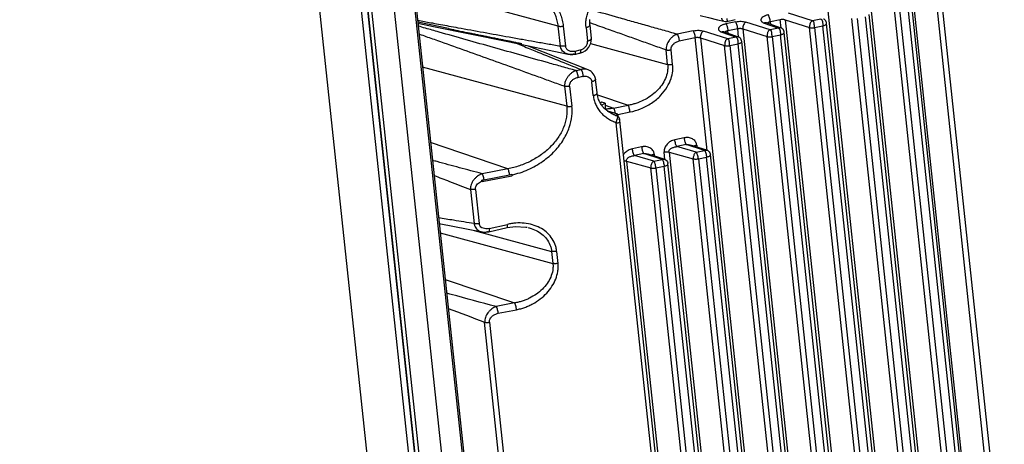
# Paper-space layout 'Layout1' of a CAD drawing. Header units: inches. Extents: x 29 to 351, y 58 to 234.
# Tile 16 of 104: x 100.77 to 108.17, y 66.22 to 69.42. Entities that reach past the tile are written whole.
import ezdxf

# ---------------------------------------------------------------- set-up
doc = ezdxf.new("R2010")
doc.units = ezdxf.units.IN
doc.header["$LTSCALE"] = 1.1
doc.header["$MEASUREMENT"] = 0
doc.layers.get('0').update_dxf_attribs({"linetype": 'CONTINUOUS'})
doc.layers.add('7_ALL_FEATURES', color=7, linetype='CONTINUOUS')

psp = doc.layouts.get("Layout1")

# ---------------------------------------------------------------- linework, layer by layer
at = {"color": 7, "linetype": 'Continuous'}
for p, q in [((102.9298, 73.7605), (104.328, 60.5789)), ((102.9329, 73.7577), (104.3311, 60.5764)), ((104.3632, 60.5669), (102.9651, 73.7482)), ((104.5193, 60.6937), (103.1442, 73.6569)), ((103.2914, 73.7158), (104.6622, 60.793)), ((103.3074, 73.6774), (104.6674, 60.8563)), ((105.1453, 68.7944), (105.133, 68.7879)), ((105.1692, 68.7431), (105.1713, 68.7431)), ((105.1713, 68.7431), (105.1747, 68.7432)), ((105.2316, 68.7028), (105.2498, 68.6974)), ((105.2498, 68.6974), (105.2503, 68.6923)), ((105.2525, 68.6922), (105.2503, 68.6923)), ((105.264, 68.7049), (105.2659, 68.687)), ((104.2579, 68.2114), (104.4517, 68.2494)), ((104.4517, 68.2494), (104.4672, 68.2524)), ((104.2423, 68.2085), (104.25, 68.21)), ((104.2428, 68.2048), (104.2423, 68.2086)), ((104.2432, 68.2012), (104.2428, 68.2048)), ((104.2432, 68.2012), (104.2435, 68.1975)), ((104.2442, 68.1971), (104.2435, 68.1975)), ((104.25, 68.21), (104.2579, 68.2114))]:
    psp.add_line(p, q, dxfattribs=at)
for points, start_tangent, end_tangent in [([(104.3163, 69.675), (104.3245, 69.6765), (104.3482, 69.6805), (104.3958, 69.6858), (104.4904, 69.6847), (104.582, 69.6675), (104.666, 69.6344), (104.7375, 69.5866), (104.7945, 69.5252), (104.8168, 69.49), (104.8347, 69.452), (104.8477, 69.4112), (104.852, 69.3896), (104.8548, 69.3674)], (0.980666, 0.195689), (0.084526, -0.996421)), ([(104.4677, 68.2478), (104.5898, 68.2874), (104.7007, 68.3503), (104.7915, 68.4289), (104.8577, 68.5158), (104.8999, 68.6058), (104.919, 68.6908), (104.9187, 68.7651)], (0.976971, 0.213373), (-0.143803, 0.989606)), ([(105.1701, 68.787), (105.17, 68.7643), (105.1697, 68.7432)], (0.10548, -0.994421), (0.083347, -0.996521)), ([(105.2503, 68.6923), (105.2478, 68.6942), (105.2456, 68.6958), (105.2434, 68.6972), (105.2414, 68.6983), (105.2399, 68.6991)], (-0.788933, 0.614479), (-0.922324, 0.386418)), ([(105.2596, 68.69), (105.258, 68.6905), (105.2563, 68.6911), (105.2545, 68.6918), (105.2525, 68.6922)], (-0.985023, 0.172423), (-0.992328, 0.123633)), ([(105.2595, 68.69), (105.2608, 68.6884), (105.2617, 68.6861), (105.262, 68.6806), (105.2616, 68.6774)], (0.677935, -0.735122), (-0.195362, -0.980731)), ([(105.2649, 68.6878), (105.2646, 68.688), (105.2631, 68.6888), (105.2614, 68.6895), (105.2596, 68.69)], (-0.824074, 0.566482), (-0.985516, 0.16958)), ([(105.2556, 68.6589), (105.2553, 68.6576), (105.254, 68.6533), (105.2531, 68.649), (105.2528, 68.6469), (105.2526, 68.6448), (105.2526, 68.6438), (105.2526, 68.6428), (105.2526, 68.6418), (105.2527, 68.6408)], (-0.308507, -0.951222), (0.105483, -0.994421)), ([(105.2616, 68.6774), (105.2607, 68.6739), (105.2595, 68.6701), (105.2581, 68.6661), (105.2556, 68.6589)], (-0.195362, -0.980731), (-0.308507, -0.951222)), ([(104.2441, 68.2566), (104.2447, 68.2557), (104.2452, 68.2548), (104.2458, 68.2539), (104.2464, 68.2528), (104.2475, 68.2505), (104.2486, 68.2479), (104.2508, 68.2419), (104.2529, 68.2352), (104.2564, 68.2206), (104.2576, 68.2131), (104.2579, 68.2115), (104.2579, 68.2114)], (0.594124, -0.804374), (0.132218, -0.991221)), ([(104.4517, 68.2494), (104.4503, 68.2582), (104.4468, 68.2734), (104.4424, 68.2861), (104.4401, 68.291), (104.439, 68.2929), (104.438, 68.2945)], (-0.127251, 0.99187), (-0.594128, 0.80437)), ([(104.4672, 68.2524), (104.4682, 68.2505), (104.469, 68.2477), (104.4695, 68.2448), (104.4695, 68.2424), (104.469, 68.2411), (104.4689, 68.2411)], (0.684877, -0.728658), (-0.998656, 0.051835)), ([(104.1955, 68.139), (104.1957, 68.1522), (104.2006, 68.1662), (104.2104, 68.1798), (104.2249, 68.1919), (104.2432, 68.201)], (-0.1675, 0.985872), (0.935847, 0.352407)), ([(104.2423, 68.2086), (104.2434, 68.2066), (104.2442, 68.2039), (104.2447, 68.2009), (104.2448, 68.1984), (104.2443, 68.1972), (104.2442, 68.1972)], (0.757637, -0.652677), (-0.99868, 0.051368))]:
    psp.add_spline(points, degree=3, dxfattribs=dict(at, start_tangent=start_tangent, end_tangent=end_tangent))
at = {"layer": '7_ALL_FEATURES', "color": 7, "linetype": 'Continuous'}
for p, q in [((103.9989, 60.3112), (100.7686, 90.7656)), ((104.3075, 60.3509), (101.0771, 90.8053)), ((104.8171, 69.3674), (103.7334, 69.661)), ((107.4781, 69.6186), (107.9511, 65.1596)), ((107.1616, 69.5513), (107.6345, 65.0923)), ((107.4446, 69.5051), (107.9159, 65.0615)), ((107.4729, 69.5236), (107.9441, 65.0806)), ((108.132, 65.1157), (107.6607, 69.5593)), ((107.699, 69.5591), (108.1703, 65.1156)), ((106.7294, 69.4065), (106.5468, 69.4658)), ((106.8425, 69.4834), (107.3155, 65.0244)), ((107.5969, 64.9936), (107.1256, 69.4372)), ((107.6251, 65.0128), (107.1538, 69.4558)), ((107.8155, 65.0484), (107.3441, 69.492)), ((107.3824, 69.4918), (107.8537, 65.0483)), ((103.9913, 69.3485), (103.7615, 69.3958)), ((103.7621, 69.3907), (103.8805, 69.3652)), ((103.8805, 69.3652), (104.4391, 69.2513)), ((104.833, 69.2176), (104.8171, 69.3674)), ((104.8548, 69.3674), (104.8707, 69.2176)), ((105.0264, 69.3574), (105.0374, 69.2541)), ((105.0536, 69.3935), (105.06, 69.3912)), ((105.0547, 69.3763), (105.0656, 69.273)), ((105.06, 69.3912), (105.0802, 69.3841)), ((106.0151, 69.4146), (106.0623, 69.4033)), ((106.1512, 69.3997), (106.0779, 69.3842)), ((106.0841, 69.403), (106.0942, 69.4051)), ((106.0841, 69.403), (106.0841, 69.403)), ((106.4104, 69.3387), (106.2278, 69.398)), ((106.365, 69.39), (106.4726, 69.3519)), ((106.3816, 69.392), (106.3815, 69.3921)), ((106.4919, 69.353), (106.3817, 69.392)), ((106.4118, 69.4016), (106.4851, 69.4172)), ((106.4141, 69.3805), (106.4118, 69.4016)), ((106.4919, 69.353), (106.4851, 69.4172)), ((106.5235, 69.4156), (106.7061, 69.3564)), ((106.5235, 69.4156), (106.9965, 64.9566)), ((107.1774, 64.9127), (106.7061, 69.3564)), ((106.7916, 69.4197), (106.7294, 69.4065)), ((106.7444, 69.3562), (106.8065, 69.3694)), ((106.7444, 69.3562), (107.2157, 64.9126)), ((107.2779, 64.9258), (106.8065, 69.3694)), ((107.3061, 64.945), (106.8348, 69.3879)), ((107.4965, 64.9805), (107.0251, 69.4242)), ((107.0634, 69.424), (107.5347, 64.9804)), ((105.8321, 69.3319), (105.7118, 69.3063)), ((105.7267, 69.256), (105.8471, 69.2815)), ((105.9372, 68.4321), (105.847, 69.2816)), ((106.0914, 69.2709), (105.9088, 69.3302)), ((106.0459, 69.3222), (106.1536, 69.2841)), ((106.0626, 69.3242), (106.0624, 69.3242)), ((106.1729, 69.2852), (106.0627, 69.3242)), ((106.1536, 69.2841), (106.0914, 69.2709)), ((106.0928, 69.3338), (106.1661, 69.3494)), ((106.0951, 69.3127), (106.0928, 69.3338)), ((106.1729, 69.2852), (106.1661, 69.3494)), ((106.1734, 69.285), (106.1729, 69.2851)), ((106.2045, 69.3478), (106.3871, 69.2885)), ((106.2045, 69.3478), (106.6775, 64.8888)), ((106.8584, 64.8449), (106.3871, 69.2885)), ((106.4726, 69.3519), (106.4104, 69.3387)), ((106.4253, 69.2883), (106.4875, 69.3016)), ((106.4253, 69.2883), (106.8967, 64.8448)), ((106.9588, 64.858), (106.4875, 69.3016)), ((106.4924, 69.3528), (106.492, 69.353)), ((106.9871, 64.8772), (106.5158, 69.3201)), ((104.4391, 69.2513), (104.8914, 69.1554)), ((104.5004, 69.2384), (104.5379, 69.2233)), ((104.5326, 69.2384), (104.5433, 69.2362)), ((105.0413, 69.038), (104.5871, 69.2199)), ((105.0608, 69.2363), (105.6394, 69.0796)), ((105.0659, 69.27), (105.0656, 69.273)), ((105.8855, 69.2799), (106.068, 69.2207)), ((105.8855, 69.2799), (106.3584, 64.821)), ((106.5394, 64.7771), (106.068, 69.2207)), ((106.1063, 69.2205), (106.1685, 69.2337)), ((106.1063, 69.2205), (106.5776, 64.7769)), ((106.6398, 64.7902), (106.1685, 69.2337)), ((106.668, 64.8093), (106.1968, 69.2523)), ((104.8914, 69.1554), (104.8899, 69.1557)), ((104.8899, 69.1557), (104.906, 69.1531)), ((104.8945, 69.1547), (104.8914, 69.1554)), ((104.9418, 69.1553), (104.9491, 69.157)), ((104.9432, 69.1795), (104.9816, 69.1878)), ((104.9802, 69.164), (105.0023, 69.1718)), ((105.6394, 69.0796), (105.6278, 69.1891)), ((105.6772, 69.0796), (105.6656, 69.1891)), ((104.881, 68.7651), (103.7973, 69.0586)), ((104.9511, 69.0326), (104.9895, 69.0401)), ((104.9642, 68.9814), (105.0026, 68.9895)), ((105.0413, 69.038), (105.041, 69.0381)), ((104.8651, 68.9149), (104.881, 68.7651)), ((104.9028, 68.9148), (104.9187, 68.7651)), ((105.0807, 68.8459), (105.0697, 68.9493)), ((105.1089, 68.8648), (105.098, 68.9681)), ((105.111, 68.8505), (105.3423, 68.772)), ((105.1427, 68.7726), (105.1701, 68.787)), ((105.1701, 68.787), (105.1453, 68.7944)), ((105.17, 68.7715), (105.2321, 68.7505)), ((105.2321, 68.7505), (105.3423, 68.772)), ((105.264, 68.7049), (105.1895, 68.727)), ((105.2498, 68.6974), (105.264, 68.7049)), ((105.2644, 68.703), (105.3578, 68.7221)), ((105.6414, 64.9761), (105.2527, 68.6408)), ((105.2813, 68.6561), (105.2813, 68.6564)), ((105.6693, 64.9982), (105.2813, 68.6564)), ((104.438, 68.2945), (103.8575, 68.4913)), ((105.7631, 68.5266), (105.6934, 68.5118)), ((105.7785, 68.4756), (105.7088, 68.4608)), ((105.9173, 68.4325), (105.7785, 68.4756)), ((105.933, 68.4344), (105.8115, 68.4721)), ((105.858, 68.4724), (105.8596, 68.4572)), ((105.4441, 68.4588), (105.3744, 68.444)), ((105.4595, 68.4078), (105.3898, 68.393)), ((105.5361, 68.3515), (105.3898, 68.393)), ((105.5982, 68.3647), (105.4595, 68.4078)), ((105.614, 68.3666), (105.4924, 68.4043)), ((105.5389, 68.4046), (105.5406, 68.3894)), ((105.6185, 68.364), (105.6127, 68.4192)), ((105.6504, 68.4201), (105.8322, 68.3686)), ((105.6504, 68.4201), (105.9554, 65.5452)), ((105.8551, 68.4193), (105.7088, 68.4608)), ((105.8551, 68.4193), (105.9173, 68.4325)), ((106.2658, 65.5255), (105.9609, 68.4004)), ((105.3314, 68.3522), (105.5132, 68.3008)), ((105.3314, 68.3522), (105.6364, 65.4773)), ((105.5361, 68.3515), (105.5982, 68.3647)), ((105.9468, 65.4577), (105.6419, 68.3326)), ((106.1372, 65.4936), (105.8322, 68.3686)), ((105.8704, 68.3687), (105.9326, 68.3816)), ((105.8704, 68.3687), (106.1754, 65.4934)), ((106.2376, 65.5067), (105.9326, 68.3816)), ((104.438, 68.2945), (104.2441, 68.2566)), ((105.8181, 65.4258), (105.5132, 68.3008)), ((105.5514, 68.3009), (105.6136, 68.3137)), ((105.5514, 68.3009), (105.8564, 65.4256)), ((105.9186, 65.4388), (105.6136, 68.3137)), ((104.2442, 68.1971), (104.4689, 68.2411)), ((104.1578, 68.139), (104.1851, 67.8819)), ((104.1955, 68.139), (104.2228, 67.8819)), ((103.922, 67.8833), (104.2423, 67.819)), ((104.2968, 67.8442), (104.4351, 67.8759)), ((103.9296, 67.8114), (104.7769, 67.5819)), ((104.185, 67.8305), (104.7672, 67.6728)), ((104.2423, 67.819), (104.2443, 67.8186)), ((104.2443, 67.8186), (104.2527, 67.8174)), ((104.2943, 67.8198), (104.4325, 67.8516)), ((104.2943, 67.8198), (104.2943, 67.8198)), ((104.7672, 67.6728), (104.7769, 67.5819)), ((104.805, 67.6727), (104.8146, 67.5819)), ((103.9667, 67.4616), (104.4888, 67.2845)), ((104.4888, 67.2845), (104.3501, 67.2574)), ((104.3645, 67.2067), (104.5032, 67.2339)), ((104.3831, 66.0152), (104.2638, 67.14)), ((104.3009, 67.1408), (104.4206, 66.0141))]:
    psp.add_line(p, q, dxfattribs=at)
for points in [[(105.8839, 69.4461), (105.9454, 69.4313), (106.0151, 69.4146)], [(105.0546, 69.3763), (105.0534, 69.3962), (105.054, 69.4169)], [(106.0618, 69.4034), (106.0716, 69.4018), (106.0816, 69.4025), (106.0841, 69.403)], [(106.0942, 69.4051), (106.1281, 69.4123), (106.1462, 69.4161)], [(106.8347, 69.3878), (106.8338, 69.3935), (106.8314, 69.4007), (106.8282, 69.4068), (106.8244, 69.4118), (106.8201, 69.4158), (106.8156, 69.4187), (106.8114, 69.4206)], [(103.9913, 69.3482), (103.997, 69.347), (104.0031, 69.3458), (104.0093, 69.3445), (104.0156, 69.3432), (104.0286, 69.3406)], [(104.0286, 69.3406), (104.0353, 69.3392), (104.0421, 69.3378), (104.0491, 69.3364), (104.0634, 69.3335)], [(104.0634, 69.3335), (104.0707, 69.332), (104.0781, 69.3305), (104.0932, 69.3274)], [(104.0932, 69.3274), (104.1008, 69.3259), (104.1085, 69.3243), (104.1162, 69.3227), (104.1318, 69.3196)], [(104.1318, 69.3196), (104.1396, 69.318), (104.1475, 69.3164), (104.1554, 69.3148), (104.1632, 69.3132), (104.1791, 69.31)], [(104.1791, 69.31), (104.187, 69.3084), (104.1949, 69.3068), (104.2029, 69.3052), (104.2108, 69.3035), (104.2188, 69.3019), (104.2347, 69.2987)], [(104.2347, 69.2987), (104.2426, 69.2971), (104.2506, 69.2955), (104.2585, 69.2939), (104.2664, 69.2923), (104.2744, 69.2907), (104.2823, 69.2891), (104.2901, 69.2875), (104.298, 69.2859), (104.3058, 69.2843), (104.3214, 69.2811)], [(104.3214, 69.2811), (104.3292, 69.2796), (104.3369, 69.278), (104.3446, 69.2764), (104.3522, 69.2749), (104.3599, 69.2733), (104.3674, 69.2718), (104.375, 69.2703), (104.3824, 69.2688), (104.3899, 69.2673), (104.3973, 69.2658), (104.4046, 69.2643), (104.4119, 69.2628), (104.4191, 69.2613), (104.4263, 69.2599), (104.4334, 69.2584), (104.4405, 69.257), (104.4475, 69.2556), (104.4544, 69.2542), (104.4613, 69.2528), (104.4681, 69.2514), (104.4749, 69.25), (104.4816, 69.2487), (104.4882, 69.2474), (104.4947, 69.246), (104.5012, 69.2447)], [(106.1967, 69.2521), (106.1957, 69.2578), (106.1933, 69.2651), (106.1901, 69.2712), (106.1863, 69.2761), (106.182, 69.2801), (106.1776, 69.283), (106.1733, 69.2849)], [(106.5157, 69.32), (106.5153, 69.3235), (106.5146, 69.327), (106.5137, 69.3302), (106.5126, 69.3332), (106.5114, 69.3361), (106.51, 69.3388), (106.5084, 69.3413), (106.5067, 69.3434), (106.505, 69.3454), (106.5031, 69.3471), (106.5011, 69.3485), (106.4991, 69.3498), (106.4972, 69.3508), (106.4954, 69.3516), (106.4938, 69.3522), (106.4925, 69.3527)], [(104.5012, 69.2447), (104.514, 69.2421), (104.5203, 69.2408), (104.5265, 69.2396), (104.5326, 69.2384)], [(105.0023, 69.1718), (105.0195, 69.1822), (105.034, 69.1945), (105.0459, 69.2082), (105.0551, 69.2229)], [(105.0551, 69.2229), (105.0617, 69.2385), (105.0653, 69.2545), (105.0659, 69.27)], [(104.906, 69.1531), (104.9269, 69.153), (104.9418, 69.1553)], [(104.9491, 69.157), (104.9752, 69.1628), (104.9802, 69.164)], [(105.098, 68.9681), (105.0971, 68.9739), (105.0933, 68.9872), (105.0875, 68.9989), (105.0806, 69.009), (105.0728, 69.0176), (105.0646, 69.0247), (105.056, 69.0306), (105.0474, 69.0353), (105.041, 69.0381)], [(105.1818, 68.7327), (105.1771, 68.7364), (105.1725, 68.7402), (105.1679, 68.7443), (105.1634, 68.7485), (105.159, 68.753), (105.1547, 68.7576), (105.1505, 68.7625), (105.1464, 68.7677), (105.1424, 68.7731), (105.1385, 68.7788), (105.1347, 68.7849), (105.131, 68.7915), (105.1272, 68.7988), (105.1236, 68.807), (105.12, 68.816), (105.1167, 68.8259), (105.1138, 68.8364), (105.1114, 68.8477), (105.1095, 68.8595), (105.1089, 68.8648)], [(105.1911, 68.7259), (105.1865, 68.7292), (105.1818, 68.7327)], [(105.2046, 68.7172), (105.2002, 68.7198), (105.1957, 68.7228), (105.1911, 68.7259)], [(105.2203, 68.7084), (105.2166, 68.7103), (105.2127, 68.7124), (105.2087, 68.7147), (105.2046, 68.7172)], [(105.2366, 68.7005), (105.2337, 68.7018), (105.2306, 68.7033), (105.2273, 68.7048), (105.2239, 68.7065), (105.2203, 68.7084)], [(105.2399, 68.6991), (105.2394, 68.6993), (105.2366, 68.7005)], [(105.2713, 68.6825), (105.2668, 68.6864), (105.2649, 68.6878)], [(105.2813, 68.6565), (105.281, 68.6587), (105.2805, 68.6613), (105.2801, 68.6634), (105.2798, 68.6651), (105.2794, 68.668), (105.2787, 68.6711), (105.2773, 68.6747), (105.2749, 68.6785), (105.2713, 68.6825)], [(104.2527, 67.8174), (104.2728, 67.8169), (104.2943, 67.8199)], [(104.4324, 67.8517), (104.4963, 67.8609), (104.5737, 67.8557), (104.584, 67.8535)]]:
    psp.add_lwpolyline(points, dxfattribs=at)
for points, start_tangent, end_tangent in [([(104.8171, 69.3674), (104.8143, 69.3878), (104.8101, 69.4077), (104.798, 69.4454), (104.7812, 69.4806), (104.76, 69.5131), (104.7057, 69.5695), (104.6377, 69.6135), (104.5586, 69.6441), (104.5442, 69.6479)], (-0.104065, 0.99457), (-0.970399, 0.241509)), ([(105.0264, 69.3574), (105.0256, 69.3667), (105.0251, 69.3759), (105.0251, 69.3944), (105.0293, 69.4308), (105.0385, 69.4666), (105.0525, 69.5014), (105.0708, 69.5349), (105.0932, 69.5669), (105.1057, 69.5822), (105.1191, 69.597), (105.1261, 69.6043), (105.1297, 69.6078), (105.1333, 69.6114), (105.137, 69.6148), (105.1374, 69.6153)], (-0.112027, 0.993705), (0.729528, 0.683951)), ([(105.7118, 69.3063), (105.6566, 69.3218), (105.6015, 69.3373), (105.4915, 69.3682), (105.3817, 69.3991), (105.2721, 69.43), (105.0704, 69.487)], (-0.962831, 0.270104), (-0.96227, 0.272096)), ([(106.3969, 69.452), (106.3876, 69.4498), (106.3787, 69.447), (106.3704, 69.4437), (106.3628, 69.44), (106.3504, 69.4315), (106.3459, 69.427), (106.3428, 69.4222), (106.3411, 69.4174), (106.3408, 69.4126), (106.3418, 69.4079), (106.3442, 69.4035), (106.3525, 69.3959), (106.3582, 69.3927), (106.365, 69.39)], (-0.979804, -0.199961), (0.945849, -0.324607)), ([(106.4118, 69.4016), (106.4109, 69.4085), (106.4095, 69.4158), (106.4058, 69.4305), (106.4014, 69.4433), (106.3991, 69.4483), (106.398, 69.4503), (106.3969, 69.452)], (-0.10548, 0.994421), (-0.587314, 0.809359)), ([(103.7598, 69.4117), (103.7748, 69.4088), (103.8709, 69.3908), (103.9949, 69.3679)], (0.982595, -0.18576), (0.983602, -0.180355)), ([(104.9511, 69.0326), (104.8473, 69.0615), (104.7437, 69.0905), (104.5372, 69.1484), (104.3313, 69.2063), (104.1259, 69.2642), (103.9209, 69.3224), (103.8185, 69.3516), (103.7645, 69.3671)], (-0.963306, 0.268407), (-0.961159, 0.275996)), ([(103.9949, 69.3679), (104.063, 69.3555), (104.2551, 69.3207), (104.4474, 69.286), (104.5489, 69.2679)], (0.983602, -0.180355), (0.984483, -0.175482)), ([(104.8171, 69.3674), (104.819, 69.3669), (104.8211, 69.3665), (104.8254, 69.3659), (104.8349, 69.3653), (104.8449, 69.3659), (104.8548, 69.3674)], (0.965215, -0.261458), (0.978135, 0.207969)), ([(105.0264, 69.3574), (105.027, 69.3576), (105.0288, 69.358), (105.0299, 69.3583), (105.031, 69.3585), (105.0332, 69.3592), (105.0353, 69.3598), (105.0393, 69.3613), (105.043, 69.363), (105.0494, 69.367), (105.0518, 69.3692), (105.0535, 69.3715), (105.0545, 69.3738), (105.0547, 69.376), (105.0546, 69.3762)], (0.978135, 0.207969), (-0.106249, 0.99434)), ([(105.0802, 69.3841), (105.2078, 69.3388), (105.3126, 69.3016), (105.4175, 69.2642), (105.5226, 69.2267), (105.5752, 69.2079), (105.6278, 69.1891)], (0.942551, -0.334062), (0.941527, -0.336937)), ([(106.0779, 69.3842), (106.0686, 69.3819), (106.0597, 69.3791), (106.0514, 69.3758), (106.0438, 69.3721), (106.0314, 69.3637), (106.0269, 69.3591), (106.0238, 69.3544), (106.022, 69.3496), (106.0218, 69.3448), (106.0252, 69.3357), (106.0334, 69.328), (106.0392, 69.3249), (106.0459, 69.3222)], (-0.980705, -0.195494), (0.951116, -0.308835)), ([(106.0618, 69.4034), (106.0598, 69.4041), (106.0557, 69.4063), (106.0539, 69.4079), (106.0524, 69.4097), (106.0499, 69.4141), (106.0481, 69.4195), (106.0475, 69.4225), (106.047, 69.4259)], (-0.965608, 0.260003), (-0.10548, 0.994421)), ([(106.0779, 69.3842), (106.0801, 69.3806), (106.0824, 69.3758), (106.0847, 69.3698), (106.0869, 69.3631), (106.0889, 69.3557), (106.0906, 69.3481), (106.0919, 69.3406), (106.0928, 69.3338)], (0.580127, -0.814526), (0.105476, -0.994422)), ([(106.0836, 69.4257), (106.0844, 69.4195), (106.0854, 69.4142), (106.0859, 69.412), (106.0863, 69.4099), (106.0865, 69.4081), (106.0866, 69.4067), (106.0865, 69.4054), (106.0861, 69.4044), (106.0855, 69.4036), (106.0846, 69.4031), (106.0841, 69.403)], (0.10548, -0.994421), (-0.976254, -0.216627)), ([(106.1511, 69.3997), (106.1723, 69.403)], (0.979651, 0.200707), (0.995439, 0.095401)), ([(106.1668, 69.3495), (106.1644, 69.364), (106.1605, 69.3785), (106.1558, 69.391), (106.1535, 69.396), (106.1512, 69.3997)], (-0.105575, 0.994411), (-0.596362, 0.802715)), ([(106.1723, 69.403), (106.192, 69.4037), (106.2104, 69.4021), (106.2278, 69.398)], (0.995439, 0.095401), (0.953966, -0.299916)), ([(106.2278, 69.398), (106.2183, 69.3896), (106.2102, 69.3769), (106.2049, 69.3623), (106.2037, 69.348)], (-0.868354, -0.495945), (0.10548, -0.994421)), ([(106.3814, 69.3918), (106.381, 69.3919), (106.3758, 69.3928), (106.3704, 69.3921), (106.3677, 69.3913), (106.365, 69.39)], (-0.942397, 0.334498), (-0.880757, -0.473569)), ([(106.3877, 69.39), (106.3885, 69.3908), (106.3946, 69.3953), (106.398, 69.397)], (0.697563, 0.716523), (0.90318, 0.429263)), ([(106.398, 69.397), (106.3984, 69.3972), (106.4025, 69.3989), (106.4071, 69.4004), (106.4118, 69.4016)], (0.90318, 0.429263), (0.978027, 0.208477)), ([(106.4851, 69.4172), (106.486, 69.4174), (106.4954, 69.4185), (106.5053, 69.4186), (106.5147, 69.4177), (106.5228, 69.4158), (106.5235, 69.4156)], (0.98141, 0.191924), (0.945513, -0.325585)), ([(106.7061, 69.3563), (106.7069, 69.3561), (106.7106, 69.3553), (106.7148, 69.3548), (106.7194, 69.3544), (106.7219, 69.3544), (106.7243, 69.3543), (106.7293, 69.3544), (106.7342, 69.3547), (106.739, 69.3553), (106.7434, 69.356), (106.7444, 69.3562)], (0.95898, -0.283472), (0.978243, 0.207464)), ([(106.7294, 69.4065), (106.7229, 69.4039), (106.7175, 69.3995), (106.7133, 69.3936), (106.7102, 69.3867), (106.709, 69.383), (106.7081, 69.3791), (106.7069, 69.3712), (106.7065, 69.3634), (106.7069, 69.3561)], (-0.978133, -0.207979), (0.10548, -0.994421)), ([(106.7434, 69.356), (106.7429, 69.3631), (106.7425, 69.3708), (106.7423, 69.3746), (106.742, 69.3786), (106.7417, 69.3825), (106.7412, 69.3862), (106.7398, 69.3932), (106.7375, 69.3991), (106.7342, 69.4037), (106.7294, 69.4065)], (-0.10548, 0.994421), (-0.951081, 0.308942)), ([(106.7916, 69.4197), (106.7929, 69.4192), (106.7941, 69.4186), (106.7962, 69.4169), (106.7981, 69.4148), (106.7981, 69.4147)], (0.942708, -0.333618), (0.588024, -0.808843)), ([(106.7981, 69.4147), (106.7996, 69.4123), (106.802, 69.4063), (106.8029, 69.403), (106.8036, 69.3994), (106.8042, 69.3957), (106.8044, 69.3944)], (0.588024, -0.808843), (0.125212, -0.99213)), ([(106.8044, 69.3944), (106.8047, 69.3919), (106.8054, 69.3841), (106.8059, 69.3765), (106.8062, 69.3728), (106.8065, 69.3694)], (0.125212, -0.99213), (0.10548, -0.994421)), ([(106.8065, 69.3694), (106.8159, 69.3719), (106.8238, 69.3753), (106.8299, 69.3791), (106.8322, 69.3812), (106.8337, 69.3833), (106.8346, 69.3854), (106.8348, 69.3875), (106.8347, 69.3878)], (0.978673, 0.205425), (-0.114293, 0.993447)), ([(103.771, 69.3079), (103.786, 69.3026), (103.8839, 69.2681), (104.0797, 69.1984), (104.2755, 69.1281), (104.4716, 69.0575), (104.6681, 68.9865), (104.7665, 68.9508), (104.8651, 68.9149)], (0.943486, -0.331412), (0.939601, -0.342273)), ([(105.7118, 69.3063), (105.7032, 69.3029), (105.6947, 69.2987), (105.6785, 69.2882), (105.6709, 69.2819), (105.6636, 69.2751), (105.6506, 69.2601), (105.6399, 69.2436), (105.6323, 69.2259), (105.628, 69.2076), (105.6274, 69.1983), (105.6275, 69.1937), (105.6278, 69.1891)], (-0.944591, -0.328251), (0.105329, -0.994437)), ([(105.7118, 69.3063), (105.714, 69.3026), (105.7162, 69.2976), (105.7207, 69.2849), (105.7243, 69.2703), (105.7267, 69.256)], (0.587318, -0.809356), (0.105469, -0.994423)), ([(105.8321, 69.3319), (105.8533, 69.3351), (105.8729, 69.3359), (105.8914, 69.3343), (105.9088, 69.3302)], (0.97961, 0.200906), (0.953963, -0.299924)), ([(105.8486, 69.2819), (105.8461, 69.2966), (105.8419, 69.3109), (105.837, 69.3232), (105.8345, 69.3281), (105.8321, 69.3319)], (-0.10548, 0.994421), (-0.587317, 0.809357)), ([(105.847, 69.2816), (105.8486, 69.2819), (105.8578, 69.283), (105.8674, 69.283), (105.8765, 69.2821), (105.8845, 69.2802), (105.8855, 69.2799)], (0.979627, 0.200826), (0.943873, -0.33031)), ([(105.9088, 69.3302), (105.8992, 69.3217), (105.891, 69.3091), (105.8856, 69.2945), (105.8845, 69.2802)], (-0.868356, -0.495941), (0.10548, -0.994421)), ([(106.0624, 69.324), (106.0619, 69.3241), (106.0568, 69.325), (106.0514, 69.3243), (106.0459, 69.3222)], (-0.942208, 0.335029), (-0.88076, -0.473563)), ([(106.0687, 69.3222), (106.0695, 69.323), (106.0756, 69.3274), (106.079, 69.3292)], (0.697572, 0.716514), (0.903184, 0.429254)), ([(106.079, 69.3292), (106.0793, 69.3294), (106.0835, 69.3311), (106.088, 69.3326), (106.0928, 69.3338)], (0.903184, 0.429254), (0.978029, 0.20847)), ([(106.1729, 69.2851), (106.1718, 69.2854), (106.1664, 69.2859), (106.1634, 69.2858), (106.1602, 69.2854), (106.157, 69.2848), (106.1553, 69.2845), (106.1536, 69.2841)], (-0.95236, 0.304977), (-0.975489, -0.220049)), ([(106.1536, 69.2841), (106.1548, 69.2836), (106.156, 69.2829), (106.1582, 69.2812), (106.16, 69.2791), (106.1601, 69.279)], (0.942708, -0.333618), (0.588034, -0.808836)), ([(106.1661, 69.3494), (106.1668, 69.3495), (106.1762, 69.3506), (106.1861, 69.3508), (106.1956, 69.3499), (106.2037, 69.348), (106.2045, 69.3478)], (0.981964, 0.189069), (0.945383, -0.325962)), ([(106.3871, 69.2885), (106.3878, 69.2883), (106.3915, 69.2875), (106.3958, 69.287), (106.4005, 69.2866), (106.4029, 69.2865), (106.4054, 69.2865), (106.4104, 69.2866), (106.4154, 69.2869), (106.4202, 69.2875), (106.4246, 69.2882), (106.4253, 69.2883)], (0.958846, -0.283927), (0.978889, 0.204393)), ([(106.4104, 69.3387), (106.4038, 69.3361), (106.3985, 69.3317), (106.3943, 69.3258), (106.3912, 69.3188), (106.39, 69.3151), (106.389, 69.3112), (106.3878, 69.3033), (106.3874, 69.2956), (106.3878, 69.2883)], (-0.978135, -0.207971), (0.10548, -0.994421)), ([(106.4246, 69.2882), (106.4244, 69.2917), (106.4242, 69.2955), (106.424, 69.2993), (106.4239, 69.3032), (106.4237, 69.3071), (106.4234, 69.311), (106.423, 69.3149), (106.4224, 69.3186), (106.4207, 69.3254), (106.4182, 69.3312), (106.4148, 69.3357), (106.4104, 69.3387)], (-0.072953, 0.997335), (-0.916442, 0.400168)), ([(106.4919, 69.3529), (106.4908, 69.3532), (106.4854, 69.3538), (106.4793, 69.3532), (106.476, 69.3526), (106.4743, 69.3523), (106.4726, 69.3519)], (-0.952359, 0.304978), (-0.975493, -0.22003)), ([(106.4726, 69.3519), (106.4738, 69.3514), (106.475, 69.3507), (106.477, 69.3491), (106.4804, 69.3447), (106.4827, 69.3396)], (0.935079, -0.354439), (0.328853, -0.944381)), ([(106.4827, 69.3396), (106.4829, 69.3389), (106.4839, 69.3356), (106.4847, 69.3321), (106.4853, 69.3283)], (0.328853, -0.944381), (0.153042, -0.98822)), ([(106.4853, 69.3283), (106.4859, 69.3244), (106.4866, 69.3165), (106.4871, 69.3087), (106.4873, 69.305), (106.4875, 69.3016)], (0.153042, -0.98822), (0.051448, -0.998676)), ([(106.4875, 69.3016), (106.4899, 69.3021), (106.4923, 69.3027), (106.4969, 69.3041), (106.5011, 69.3057), (106.5049, 69.3074), (106.511, 69.3113), (106.5131, 69.3134), (106.5147, 69.3155), (106.5158, 69.3197), (106.5157, 69.32)], (0.978674, 0.205421), (-0.10954, 0.993982)), ([(104.5379, 69.2233), (104.642, 69.1812), (104.9895, 69.0401)], (0.927208, -0.374547), (0.926062, -0.377372)), ([(104.5489, 69.2679), (104.64, 69.2517), (104.7364, 69.2346), (104.833, 69.2177)], (0.984483, -0.175482), (0.984944, -0.172874)), ([(104.8707, 69.2176), (104.8683, 69.2172), (104.8659, 69.2167), (104.8609, 69.2161), (104.8508, 69.2156), (104.8459, 69.2157), (104.8413, 69.2161), (104.839, 69.2164), (104.8369, 69.2167), (104.8349, 69.2172), (104.833, 69.2176)], (-0.980808, -0.194974), (-0.965269, 0.261256)), ([(104.8555, 69.1739), (104.8451, 69.1855), (104.8371, 69.2004), (104.8345, 69.2088), (104.8336, 69.2131), (104.833, 69.2176)], (-0.740792, 0.671734), (-0.10563, 0.994405)), ([(104.8707, 69.2176), (104.8711, 69.2146), (104.8716, 69.2117), (104.8733, 69.2062), (104.8786, 69.1968), (104.8863, 69.1893), (104.8958, 69.1837), (104.9068, 69.1799), (104.9189, 69.178), (104.9316, 69.178), (104.938, 69.1787), (104.9412, 69.1792), (104.9432, 69.1795)], (0.056457, -0.998405), (0.985196, 0.171434)), ([(104.9815, 69.1879), (104.9828, 69.1882), (104.9885, 69.19), (104.9941, 69.1921), (105.0047, 69.1976), (105.0144, 69.2047), (105.0229, 69.2131), (105.0297, 69.2224), (105.0346, 69.2325), (105.0373, 69.2432), (105.0377, 69.2486), (105.0376, 69.2514), (105.0374, 69.2541)], (0.976268, 0.216567), (-0.13582, 0.990734)), ([(105.0656, 69.273), (105.0657, 69.2724), (105.0654, 69.2703), (105.0645, 69.2682), (105.0607, 69.264), (105.0546, 69.26), (105.0467, 69.2567), (105.0374, 69.2541)], (0.117718, -0.993047), (-0.978135, -0.207969)), ([(105.6656, 69.1891), (105.6661, 69.2039), (105.6726, 69.2198), (105.6853, 69.2349), (105.7037, 69.2474), (105.7267, 69.256)], (-0.165965, 0.986132), (0.968109, 0.250529)), ([(106.068, 69.2207), (106.0688, 69.2205), (106.0725, 69.2197), (106.0768, 69.2191), (106.0814, 69.2188), (106.0838, 69.2187), (106.0863, 69.2187), (106.0913, 69.2188), (106.0962, 69.2191), (106.1009, 69.2196), (106.1054, 69.2203), (106.1063, 69.2205)], (0.958982, -0.283467), (0.978243, 0.207461)), ([(106.0914, 69.2709), (106.0848, 69.2683), (106.0795, 69.2638), (106.0753, 69.258), (106.0721, 69.251), (106.071, 69.2473), (106.07, 69.2434), (106.0688, 69.2355), (106.0684, 69.2277), (106.0688, 69.2205)], (-0.978137, -0.207961), (0.10548, -0.994421)), ([(106.1054, 69.2203), (106.1048, 69.2275), (106.1044, 69.2351), (106.1042, 69.239), (106.104, 69.2429), (106.1036, 69.2468), (106.1031, 69.2505), (106.1017, 69.2575), (106.0995, 69.2635), (106.0961, 69.2681), (106.0914, 69.2709)], (-0.10548, 0.994421), (-0.951081, 0.308941)), ([(106.1601, 69.279), (106.1616, 69.2766), (106.164, 69.2707), (106.1649, 69.2673), (106.1656, 69.2637), (106.1662, 69.26), (106.1663, 69.2587)], (0.588034, -0.808836), (0.125215, -0.99213)), ([(106.1663, 69.2587), (106.1666, 69.2562), (106.1673, 69.2484), (106.1679, 69.2408), (106.1682, 69.2372), (106.1685, 69.2337)], (0.125215, -0.99213), (0.10548, -0.994421)), ([(106.1685, 69.2337), (106.1778, 69.2363), (106.1858, 69.2396), (106.1919, 69.2435), (106.1941, 69.2455), (106.1957, 69.2476), (106.1965, 69.2498), (106.1967, 69.2519), (106.1967, 69.2521)], (0.978674, 0.205419), (-0.114294, 0.993447)), ([(104.8807, 69.1586), (104.8703, 69.1634), (104.8564, 69.1731), (104.8555, 69.1739)], (-0.935572, 0.353135), (-0.740792, 0.671734)), ([(104.8899, 69.1557), (104.886, 69.1568), (104.8807, 69.1586)], (-0.968945, 0.247276), (-0.935572, 0.353135)), ([(104.9096, 69.153), (104.903, 69.1534), (104.8945, 69.1547)], (-0.999809, 0.019557), (-0.980872, 0.194652)), ([(104.9378, 69.1576), (104.9335, 69.1562), (104.9292, 69.1551), (104.9205, 69.1536), (104.9096, 69.153)], (-0.9443, -0.329087), (-0.999809, 0.019557)), ([(104.9445, 69.1797), (104.9448, 69.1762), (104.945, 69.173), (104.9452, 69.1671), (104.9443, 69.1587), (104.9432, 69.1563), (104.9418, 69.1553)], (0.095884, -0.995393), (-0.97366, -0.228007)), ([(104.9828, 69.1882), (104.9835, 69.1813), (104.9837, 69.1755), (104.9834, 69.1708), (104.9827, 69.1672), (104.9822, 69.1659), (104.9816, 69.1649), (104.9802, 69.164)], (0.128059, -0.991767), (-0.969489, -0.245137)), ([(105.6278, 69.1891), (105.6297, 69.1886), (105.6307, 69.1884), (105.6318, 69.1882), (105.6339, 69.1878), (105.6361, 69.1875), (105.6408, 69.1871), (105.6456, 69.187), (105.6507, 69.1872), (105.6557, 69.1876), (105.6607, 69.1882), (105.6632, 69.1886), (105.6656, 69.1891)], (0.96516, -0.261661), (0.978125, 0.20802)), ([(105.6394, 69.0796), (105.6405, 69.0658), (105.6405, 69.0521), (105.6378, 69.025), (105.6223, 68.9726), (105.5952, 68.9237), (105.5577, 68.8794), (105.511, 68.8407), (105.4578, 68.8091), (105.4009, 68.7861), (105.3717, 68.7779), (105.357, 68.7747), (105.3423, 68.772)], (0.111902, -0.993719), (-0.987272, -0.159042)), ([(105.3578, 68.7221), (105.4365, 68.745), (105.5188, 68.7887), (105.5882, 68.8471), (105.6362, 68.9101), (105.6649, 68.972), (105.6775, 69.0292), (105.6772, 69.0796)], (0.987025, 0.160565), (-0.14309, 0.98971)), ([(105.6394, 69.0796), (105.6414, 69.0791), (105.6434, 69.0787), (105.6477, 69.078), (105.6573, 69.0775), (105.6673, 69.078), (105.6723, 69.0787), (105.6772, 69.0796)], (0.965887, -0.258963), (0.9764, 0.21597)), ([(104.9511, 69.0326), (104.9468, 69.031), (104.9426, 69.0293), (104.9341, 69.0252), (104.9177, 69.0147), (104.9025, 69.0016), (104.8891, 68.9863), (104.878, 68.9695), (104.8699, 68.9517), (104.8654, 68.9333), (104.8647, 68.924), (104.8648, 68.9194), (104.8651, 68.9149)], (-0.950197, -0.311651), (0.105333, -0.994437)), ([(104.9511, 69.0326), (104.9517, 69.0317), (104.9522, 69.0308), (104.9534, 69.0288), (104.9545, 69.0264), (104.9557, 69.0238), (104.9579, 69.018), (104.9599, 69.0113), (104.9632, 68.9967), (104.9645, 68.9891), (104.965, 68.9854), (104.9655, 68.9818)], (0.594248, -0.804282), (0.117058, -0.993125)), ([(105.041, 69.0381), (105.0231, 69.0429), (105.0065, 69.0434), (104.998, 69.0422), (104.9895, 69.0401)], (-0.928259, 0.371934), (-0.956503, -0.291723)), ([(104.9895, 69.0401), (104.9907, 69.0383), (104.9919, 69.0363), (104.9942, 69.0314), (104.9964, 69.0255), (104.9984, 69.019), (105.0018, 69.0046), (105.0039, 68.9896)], (0.5942, -0.804317), (0.082328, -0.996605)), ([(105.0026, 68.9893), (105.0039, 68.9896), (105.0096, 68.9903), (105.0154, 68.9906), (105.0267, 68.9898), (105.0425, 68.9849), (105.0558, 68.9763), (105.0653, 68.9643), (105.0683, 68.9572), (105.0692, 68.9533), (105.0697, 68.9493)], (0.978928, 0.204206), (0.068253, -0.997668)), ([(104.9028, 68.9148), (104.9005, 68.9144), (104.898, 68.914), (104.893, 68.9133), (104.8829, 68.9128), (104.878, 68.9129), (104.8734, 68.9133), (104.8712, 68.9136), (104.869, 68.914), (104.867, 68.9144), (104.8651, 68.9149)], (-0.974031, -0.226416), (-0.965161, 0.261656)), ([(104.9028, 68.9148), (104.9034, 68.9298), (104.9101, 68.9458), (104.9232, 68.9611), (104.942, 68.9736), (104.9642, 68.9814)], (-0.170053, 0.985435), (0.974703, 0.223505)), ([(105.098, 68.9681), (105.098, 68.9676), (105.0977, 68.9654), (105.0968, 68.9633), (105.093, 68.9591), (105.087, 68.9552), (105.079, 68.9518), (105.0697, 68.9493)], (0.113553, -0.993532), (-0.98031, -0.197466)), ([(105.0807, 68.8459), (105.0813, 68.8461), (105.083, 68.8465), (105.0841, 68.8468), (105.0853, 68.8471), (105.0874, 68.8477), (105.0895, 68.8483), (105.0935, 68.8498), (105.0973, 68.8515), (105.1037, 68.8555), (105.1061, 68.8577), (105.1078, 68.86), (105.1087, 68.8623), (105.1089, 68.8645), (105.1089, 68.8648)], (0.981528, 0.191317), (-0.109411, 0.993997)), ([(105.0807, 68.8459), (105.0817, 68.8367), (105.0831, 68.8277), (105.087, 68.8101), (105.0986, 68.777), (105.1149, 68.7466), (105.1355, 68.7192), (105.1599, 68.6948), (105.188, 68.6736), (105.2032, 68.6642), (105.2191, 68.6557), (105.2273, 68.6517), (105.2356, 68.6479), (105.2441, 68.6442), (105.2527, 68.6408)], (0.086821, -0.996224), (0.931232, -0.364428)), ([(104.881, 68.7651), (104.8825, 68.7444), (104.8826, 68.7237), (104.8789, 68.6829), (104.8565, 68.6034), (104.8161, 68.5286), (104.76, 68.4604), (104.6905, 68.4009), (104.6111, 68.3524), (104.5259, 68.3167), (104.4821, 68.3038), (104.46, 68.2987), (104.438, 68.2945)], (0.106894, -0.99427), (-0.985435, -0.170051)), ([(104.881, 68.7651), (104.8829, 68.7646), (104.885, 68.7642), (104.8893, 68.7635), (104.8988, 68.763), (104.9088, 68.7635), (104.9187, 68.7651)], (0.965215, -0.261458), (0.978135, 0.207969)), ([(105.3567, 68.7214), (105.3558, 68.7286), (105.3546, 68.736), (105.3511, 68.7508), (105.3468, 68.7634), (105.3445, 68.7683), (105.3434, 68.7703), (105.3423, 68.772)], (-0.081662, 0.99666), (-0.594129, 0.80437)), ([(105.2321, 68.7505), (105.2303, 68.75), (105.2286, 68.7496), (105.225, 68.7489), (105.2215, 68.7482), (105.2179, 68.7475), (105.2108, 68.7463), (105.2036, 68.7453), (105.1964, 68.7445), (105.1892, 68.7439), (105.182, 68.7434), (105.1783, 68.7433), (105.1765, 68.7432), (105.1747, 68.7432)], (-0.973396, -0.229127), (-0.999692, -0.024809)), ([(105.1747, 68.7432), (105.1753, 68.7425), (105.1758, 68.7417), (105.1769, 68.7397), (105.178, 68.7373), (105.1788, 68.7352)], (0.695945, -0.718095), (0.323647, -0.946178)), ([(105.2321, 68.7505), (105.2326, 68.7497), (105.2331, 68.7489), (105.2342, 68.7469), (105.2354, 68.7446), (105.2366, 68.7421), (105.2388, 68.7361), (105.2405, 68.7311)], (0.591807, -0.806079), (0.286832, -0.957981)), ([(105.2405, 68.7311), (105.241, 68.7293), (105.2429, 68.7219), (105.2444, 68.7142), (105.2451, 68.7106)], (0.286832, -0.957981), (0.160932, -0.986966)), ([(105.2527, 68.6408), (105.2629, 68.6396), (105.2726, 68.6425), (105.2795, 68.6488), (105.2813, 68.6561)], (0.953652, -0.300911), (-0.062392, 0.998052)), ([(105.2813, 68.6564), (105.2813, 68.6567), (105.2775, 68.6641), (105.2689, 68.6696)], (-0.09806, 0.995181), (-0.926448, 0.376422)), ([(105.6934, 68.5118), (105.677, 68.5069), (105.6616, 68.4999), (105.6475, 68.4905), (105.635, 68.4791), (105.6249, 68.466), (105.6175, 68.4516), (105.6134, 68.4362), (105.6131, 68.4204), (105.6133, 68.4192)], (-0.974905, -0.22262), (0.134396, -0.990928)), ([(105.7088, 68.4608), (105.7066, 68.4642), (105.7042, 68.469), (105.6995, 68.4818), (105.6957, 68.4971), (105.6934, 68.5118)], (-0.618781, 0.785564), (-0.10548, 0.994421)), ([(105.858, 68.4724), (105.8567, 68.4801), (105.8545, 68.4873), (105.8474, 68.5002), (105.8375, 68.5109), (105.8252, 68.5193), (105.8111, 68.5251), (105.7957, 68.5283), (105.7796, 68.5288), (105.7714, 68.528), (105.7631, 68.5266)], (-0.081287, 0.996691), (-0.979167, -0.203056)), ([(105.7631, 68.5266), (105.764, 68.5196), (105.7654, 68.512), (105.7672, 68.5042), (105.7692, 68.4966), (105.7715, 68.4898), (105.7739, 68.4838), (105.7751, 68.4813), (105.7763, 68.4791), (105.7768, 68.4781), (105.7774, 68.4772), (105.778, 68.4764), (105.7785, 68.4756)], (0.109679, -0.993967), (0.618782, -0.785563)), ([(105.7785, 68.4756), (105.7836, 68.4759), (105.7888, 68.4758), (105.7994, 68.4749), (105.8097, 68.4728), (105.8117, 68.4722)], (0.997732, 0.067306), (0.957181, -0.289491)), ([(105.8372, 68.4645), (105.8406, 68.4665), (105.8486, 68.4699), (105.858, 68.4725)], (0.834522, 0.550975), (0.978136, 0.207965)), ([(105.3744, 68.444), (105.358, 68.4391), (105.3426, 68.4321), (105.3284, 68.4227), (105.316, 68.4113), (105.3079, 68.4012)], (-0.974841, -0.222903), (-0.573548, -0.819172)), ([(105.3306, 68.3525), (105.3313, 68.3614), (105.3349, 68.3689), (105.341, 68.3754), (105.3489, 68.3809), (105.3583, 68.3855), (105.3685, 68.3892), (105.3791, 68.3917), (105.3898, 68.393)], (-0.102415, 0.994742), (0.997975, 0.063611)), ([(105.3898, 68.393), (105.3876, 68.3964), (105.3852, 68.4011), (105.3805, 68.414), (105.3767, 68.4293), (105.3744, 68.444)], (-0.618781, 0.785564), (-0.10548, 0.994421)), ([(105.5389, 68.4046), (105.5377, 68.4123), (105.5355, 68.4195), (105.5284, 68.4323), (105.5185, 68.443), (105.5062, 68.4514), (105.492, 68.4573), (105.4767, 68.4605), (105.4605, 68.4609), (105.4523, 68.4602), (105.4441, 68.4588)], (-0.081287, 0.996691), (-0.979167, -0.203056)), ([(105.4441, 68.4588), (105.445, 68.4518), (105.4464, 68.4441), (105.4481, 68.4363), (105.4502, 68.4288), (105.4525, 68.4219), (105.4549, 68.416), (105.4561, 68.4135), (105.4573, 68.4112), (105.4578, 68.4102), (105.4584, 68.4093), (105.4589, 68.4085), (105.4595, 68.4078)], (0.109679, -0.993967), (0.618782, -0.785563)), ([(105.4595, 68.4078), (105.4646, 68.408), (105.4698, 68.408), (105.4804, 68.4071), (105.4906, 68.4049), (105.4926, 68.4044)], (0.997732, 0.067306), (0.957181, -0.289491)), ([(105.5181, 68.3967), (105.5216, 68.3987), (105.5295, 68.4021), (105.5389, 68.4046)], (0.834522, 0.550975), (0.978136, 0.207965)), ([(105.6122, 68.4202), (105.6131, 68.4204), (105.6224, 68.4216), (105.6322, 68.422), (105.6417, 68.4215), (105.6459, 68.421), (105.6496, 68.4203), (105.6504, 68.4201)], (0.98111, 0.193452), (0.966536, -0.256529)), ([(105.6496, 68.4203), (105.6503, 68.4292), (105.6539, 68.4368), (105.6601, 68.4432), (105.668, 68.4488), (105.6773, 68.4534), (105.6875, 68.457), (105.6982, 68.4595), (105.7088, 68.4608)], (-0.102889, 0.994693), (0.997962, 0.063818)), ([(105.8551, 68.4193), (105.847, 68.4131), (105.8401, 68.4039), (105.8351, 68.3926), (105.8323, 68.3804), (105.8322, 68.3686)], (-0.879206, -0.476442), (0.103034, -0.994678)), ([(105.8704, 68.3687), (105.8679, 68.3843), (105.8642, 68.3989), (105.8597, 68.4112), (105.8551, 68.4193)], (-0.108038, 0.994147), (-0.618781, 0.785564)), ([(105.9173, 68.4325), (105.9282, 68.4352), (105.933, 68.4344)], (0.890385, 0.455209), (0.954484, -0.298264)), ([(105.9173, 68.4325), (105.9227, 68.4248)], (0.769252, -0.638946), (0.416136, -0.909302)), ([(105.9227, 68.4248), (105.9267, 68.412)], (0.416136, -0.909302), (0.22664, -0.973979)), ([(105.9267, 68.412), (105.93, 68.3966), (105.9326, 68.3816)], (0.22664, -0.973979), (0.159482, -0.987201)), ([(105.9326, 68.3816), (105.9449, 68.3852), (105.9543, 68.3901), (105.9598, 68.3957), (105.9609, 68.4004)], (0.978135, 0.207969), (-0.07023, 0.997531)), ([(105.933, 68.4344), (105.9474, 68.4264), (105.9568, 68.4143), (105.9609, 68.4004)], (0.954969, -0.296705), (0.10548, -0.994421)), ([(104.2441, 68.2566), (104.1593, 68.2793), (104.0747, 68.3021), (103.9059, 68.3478), (103.8717, 68.3571)], (-0.965989, 0.258585), (-0.964908, 0.262587)), ([(105.3134, 68.3541), (105.3226, 68.3537), (105.3269, 68.3532), (105.3306, 68.3524), (105.3314, 68.3522)], (0.999995, -0.003253), (0.966536, -0.256529)), ([(105.5361, 68.3515), (105.528, 68.3452), (105.5211, 68.336), (105.516, 68.3248), (105.5133, 68.3126), (105.5132, 68.3008)], (-0.879206, -0.476442), (0.103034, -0.994678)), ([(105.5514, 68.3009), (105.5489, 68.3165), (105.5452, 68.3311), (105.5407, 68.3433), (105.5361, 68.3515)], (-0.108038, 0.994147), (-0.618781, 0.785564)), ([(105.5982, 68.3647), (105.6091, 68.3674), (105.614, 68.3665)], (0.890385, 0.455209), (0.954484, -0.298264)), ([(105.5982, 68.3647), (105.6037, 68.357)], (0.769252, -0.638946), (0.416136, -0.909302)), ([(105.6037, 68.357), (105.6077, 68.3442)], (0.416136, -0.909302), (0.22664, -0.973979)), ([(105.6077, 68.3442), (105.6109, 68.3288), (105.6136, 68.3137)], (0.22664, -0.973979), (0.159482, -0.987201)), ([(105.6136, 68.3137), (105.6259, 68.3173), (105.6353, 68.3223), (105.6408, 68.3279), (105.6418, 68.3326)], (0.978135, 0.207969), (-0.07023, 0.997531)), ([(105.614, 68.3666), (105.6284, 68.3585), (105.6377, 68.3465), (105.6419, 68.3326)], (0.954969, -0.296705), (0.10548, -0.994421)), ([(105.8321, 68.3696), (105.8438, 68.3665), (105.8569, 68.3665), (105.8704, 68.3695)], (0.913764, -0.406245), (0.944396, 0.32881)), ([(104.2441, 68.2566), (104.2398, 68.255), (104.2356, 68.2533), (104.2271, 68.2492), (104.2107, 68.2387), (104.1954, 68.2256), (104.1819, 68.2104), (104.1708, 68.1937), (104.1627, 68.1758), (104.1581, 68.1575), (104.1574, 68.1482), (104.1575, 68.1436), (104.1578, 68.139)], (-0.949776, -0.312932), (0.10548, -0.994421)), ([(105.5131, 68.3018), (105.5247, 68.2987), (105.5379, 68.2986), (105.5513, 68.3017)], (0.913764, -0.406245), (0.944396, 0.32881)), ([(103.884, 68.2432), (103.9993, 68.1995), (104.0785, 68.1694), (104.1578, 68.139)], (0.935463, -0.353425), (0.933528, -0.358504)), ([(104.1955, 68.139), (104.1931, 68.1386), (104.1907, 68.1382), (104.1857, 68.1375), (104.1756, 68.137), (104.1708, 68.1371), (104.1661, 68.1375), (104.1639, 68.1378), (104.1617, 68.1382), (104.1607, 68.1384), (104.1597, 68.1386), (104.1578, 68.139)], (-0.974397, -0.224836), (-0.965213, 0.261466)), ([(104.1851, 67.8819), (104.1076, 67.8941), (104.0302, 67.9065), (103.9175, 67.9246)], (-0.987927, 0.154921), (-0.987045, 0.160446)), ([(104.2228, 67.8819), (104.2204, 67.8814), (104.218, 67.881), (104.213, 67.8804), (104.2079, 67.88), (104.2029, 67.8799), (104.198, 67.88), (104.1934, 67.8804), (104.1912, 67.8807), (104.189, 67.881), (104.187, 67.8814), (104.1851, 67.8819)], (-0.978135, -0.207969), (-0.965253, 0.261316)), ([(104.1851, 67.8819), (104.1857, 67.8775), (104.1865, 67.8731), (104.1868, 67.8718)], (0.105585, -0.99441), (0.236915, -0.97153)), ([(104.2968, 67.8442), (104.2727, 67.8423), (104.252, 67.8463), (104.2363, 67.8553), (104.2265, 67.8678), (104.2228, 67.8819)], (-0.983674, -0.179959), (-0.040387, 0.999184)), ([(104.4325, 67.8517), (104.4349, 67.8551), (104.4356, 67.8588), (104.4359, 67.8636), (104.4357, 67.8694), (104.4351, 67.8759)], (0.968591, 0.248659), (-0.123909, 0.992294)), ([(104.805, 67.6727), (104.8031, 67.6877), (104.8002, 67.7021), (104.7916, 67.7294), (104.7646, 67.7782), (104.7267, 67.8189), (104.679, 67.8508), (104.6228, 67.873), (104.5614, 67.8846), (104.4984, 67.8854), (104.4668, 67.8819), (104.4509, 67.8792), (104.4351, 67.8759)], (-0.07729, 0.997009), (-0.975257, -0.221074)), ([(104.1868, 67.8718), (104.189, 67.8646), (104.1966, 67.8493), (104.2075, 67.8364), (104.2213, 67.8265), (104.2316, 67.8219)], (0.236915, -0.97153), (0.943639, -0.330975)), ([(104.2316, 67.8219), (104.2373, 67.8201), (104.2423, 67.819)], (0.943639, -0.330975), (0.97986, -0.199688)), ([(104.2443, 67.8186), (104.246, 67.8183), (104.2548, 67.8173), (104.2728, 67.818), (104.2816, 67.8197), (104.2859, 67.8208), (104.2902, 67.8222)], (0.984272, -0.176662), (0.944109, 0.329633)), ([(104.2968, 67.8442), (104.2972, 67.841), (104.2975, 67.8378), (104.2977, 67.832), (104.2974, 67.8269), (104.2967, 67.8231), (104.2962, 67.8217), (104.2956, 67.8208), (104.2948, 67.8201), (104.2943, 67.8199)], (0.123909, -0.992294), (-0.974211, -0.22564)), ([(104.5906, 67.852), (104.5994, 67.8496), (104.6507, 67.83), (104.6946, 67.8021), (104.7297, 67.7662), (104.7547, 67.7229), (104.7627, 67.6986), (104.7654, 67.6859), (104.7672, 67.6728)], (0.970301, -0.241902), (0.098869, -0.9951)), ([(104.805, 67.6727), (104.8002, 67.6719), (104.7951, 67.6712), (104.7851, 67.6707), (104.7756, 67.6712), (104.7712, 67.6719), (104.7692, 67.6723), (104.7672, 67.6728)], (-0.97993, -0.199342), (-0.964517, 0.264019)), ([(104.7769, 67.5819), (104.7779, 67.5686), (104.7779, 67.5553), (104.7753, 67.5291), (104.7602, 67.4784), (104.7339, 67.4311), (104.6976, 67.3883), (104.6524, 67.3508), (104.6008, 67.3204), (104.5736, 67.3082), (104.5457, 67.2981), (104.5174, 67.2902), (104.5031, 67.2871), (104.4888, 67.2845)], (0.112201, -0.993686), (-0.987449, -0.15794)), ([(104.5032, 67.2339), (104.519, 67.2374), (104.5348, 67.2414), (104.5658, 67.2512), (104.5963, 67.2635), (104.6259, 67.2782), (104.6821, 67.3147), (104.7312, 67.3594), (104.7701, 67.4097), (104.7979, 67.4644), (104.8136, 67.5221), (104.8162, 67.5519), (104.816, 67.5669), (104.8146, 67.5819)], (0.980738, 0.195326), (-0.135508, 0.990776)), ([(104.8146, 67.5819), (104.8098, 67.581), (104.8048, 67.5804), (104.7947, 67.5798), (104.7852, 67.5804), (104.7808, 67.581), (104.7788, 67.5814), (104.7769, 67.5819)], (-0.976138, -0.217152), (-0.965925, 0.258823)), ([(104.3501, 67.2574), (104.0119, 67.3486), (103.9777, 67.3579)], (-0.966008, 0.258511), (-0.964947, 0.262445)), ([(104.5032, 67.2339), (104.5024, 67.2408), (104.5012, 67.2483), (104.4977, 67.2634), (104.4933, 67.2762), (104.491, 67.281), (104.4899, 67.2829), (104.4888, 67.2845)], (-0.083436, 0.996513), (-0.592499, 0.805571)), ([(103.99, 67.2439), (104.2638, 67.14)], (0.935852, -0.352395), (0.934023, -0.357212)), ([(104.3501, 67.2574), (104.3458, 67.2559), (104.3416, 67.2541), (104.3332, 67.25), (104.3169, 67.2395), (104.3019, 67.2263), (104.2886, 67.2111), (104.2777, 67.1942), (104.2697, 67.1764), (104.2653, 67.158), (104.2646, 67.1487), (104.2647, 67.1441), (104.265, 67.1396)], (-0.949735, -0.313055), (0.10548, -0.994421)), ([(104.3501, 67.2574), (104.3507, 67.2566), (104.3512, 67.2557), (104.3518, 67.2547), (104.3524, 67.2536), (104.3535, 67.2513), (104.3546, 67.2487), (104.3568, 67.2427), (104.3589, 67.2361), (104.3624, 67.2214), (104.3636, 67.2139), (104.3641, 67.2103), (104.3645, 67.2067)], (0.594132, -0.804367), (0.087086, -0.996201)), ([(104.2638, 67.1399), (104.265, 67.1396), (104.2668, 67.1392), (104.2677, 67.139), (104.2686, 67.1389), (104.2706, 67.1386), (104.2727, 67.1383), (104.2772, 67.138), (104.2818, 67.1379), (104.2913, 67.1384), (104.2959, 67.1389), (104.2982, 67.1392), (104.3003, 67.1396), (104.3015, 67.1399)], (0.954692, -0.297595), (0.973093, 0.230412)), ([(104.3009, 67.1408), (104.3014, 67.1562), (104.3088, 67.1721), (104.3223, 67.1866), (104.3412, 67.1987), (104.3645, 67.2067)], (-0.192163, 0.981363), (0.972505, 0.232881))]:
    psp.add_spline(points, degree=3, dxfattribs=dict(at, start_tangent=start_tangent, end_tangent=end_tangent))

doc.saveas('drawing.dxf')
